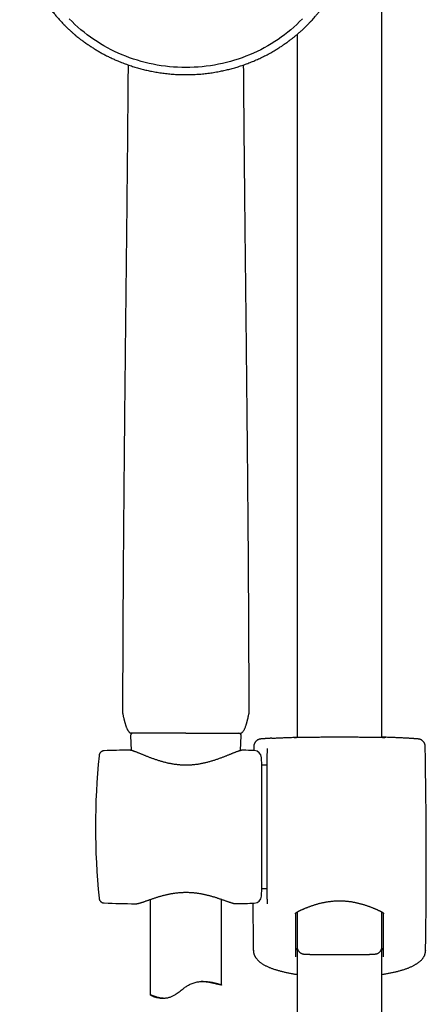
# Model space of a CAD drawing. Header units: millimetres. Extents: x 8 to 1577, y 12 to 2536.
# Tile 16 of 19: x 735 to 820, y 1906 to 2113. Entities that reach past the tile are written whole.
import ezdxf

# ---------------------------------------------------------------- set-up
doc = ezdxf.new("R2010")
doc.units = ezdxf.units.MM

msp = doc.modelspace()

# ---------------------------------------------------------------- linework, layer by layer
at = {"color": 7, "linetype": 'Continuous', "lineweight": 30}
for p, q in [((811, 1961.68), (811, 2319.39)), ((793.2, 2109.49), (793.2, 1961.68)), ((756.53, 1966.69), (756.53, 1966.69)), ((769.8, 1962.61), (781.3, 1962.61)), ((758.17, 1962.09), (758.31, 1958.99)), ((781.29, 1958.95), (781.43, 1962.09)), ((752.64, 1958.92), (752.64, 1958.92)), ((757.77, 1959.06), (757.77, 1959.06)), ((784.08, 1959.81), (784.06, 1958.96)), ((786.87, 1959.32), (786.87, 1958.41)), ((786.87, 1927.74), (786.87, 1958.35)), ((785.8, 1955.86), (785.72, 1957.44)), ((786.87, 1955.86), (785.8, 1955.86)), ((785.8, 1929.96), (785.8, 1955.86)), ((785.72, 1928.38), (785.8, 1929.96)), ((785.8, 1929.96), (786.87, 1929.96)), ((751.55, 1927.96), (751.55, 1927.96)), ((762.3, 1927.64), (762.3, 1907.61)), ((777.3, 1909.67), (777.3, 1927.67)), ((786.87, 1927.71), (786.87, 1926.71)), ((752.64, 1926.91), (752.64, 1926.91)), ((759.16, 1926.74), (759.17, 1926.74)), ((780.43, 1926.77), (780.44, 1926.77)), ((793.19, 1925.02), (793.19, 1917.69)), ((811.01, 1917.69), (811.01, 1925.01)), ((793.2, 1917.65), (793.2, 1430.65)), ((811, 1430.65), (811, 1917.49)), ((784.07, 1916.38), (784.07, 1916.37)), ((764.39, 1906.93), (765.22, 1906.93))]:
    msp.add_line(p, q, dxfattribs=at)
at = {"color": 7, "linetype": 'Continuous', "lineweight": 30, "flags": 128}
for points in [[(769.8, 2102.54), (768.94, 2102.55), (768.07, 2102.58), (767.21, 2102.63), (766.35, 2102.71), (765.5, 2102.8), (764.64, 2102.92), (763.79, 2103.05), (762.94, 2103.21), (762.1, 2103.39), (761.27, 2103.59), (760.43, 2103.81), (759.61, 2104.05), (758.79, 2104.31), (757.98, 2104.59), (757.18, 2104.89), (756.39, 2105.21), (755.6, 2105.55), (754.83, 2105.91), (754.07, 2106.28), (753.31, 2106.68), (752.57, 2107.09), (751.84, 2107.53), (751.12, 2107.98), (750.42, 2108.44), (749.73, 2108.93), (749.05, 2109.43), (748.39, 2109.95), (747.74, 2110.48), (747.1, 2111.03), (746.48, 2111.6), (745.88, 2112.18), (745.3, 2112.77)], [(794.3, 2112.77), (793.72, 2112.18), (793.11, 2111.6), (792.5, 2111.03), (791.86, 2110.48), (791.21, 2109.95), (790.55, 2109.43), (789.87, 2108.93), (789.18, 2108.44), (788.47, 2107.98), (787.76, 2107.53), (787.03, 2107.09), (786.28, 2106.68), (785.53, 2106.28), (784.77, 2105.91), (783.99, 2105.55), (783.21, 2105.21), (782.42, 2104.89), (781.62, 2104.59), (780.81, 2104.31), (779.99, 2104.05), (779.16, 2103.81), (778.33, 2103.59), (777.5, 2103.39), (776.65, 2103.21), (775.81, 2103.05), (774.96, 2102.92), (774.1, 2102.8), (773.25, 2102.71), (772.39, 2102.63), (771.52, 2102.58), (770.66, 2102.55), (769.8, 2102.54)]]:
    msp.add_lwpolyline(points, dxfattribs=at)
at = {"color": 7, "linetype": 'Continuous', "lineweight": 30}
for centre, radius, start, end in [((758.67, 1962.11), 0.5, 90, 182.4813), ((780.93, 1962.11), 0.5, 357.5187, 90), ((769.07, 1459.19), 500, 91.2951, 91.8829), ((769.07, 1459.19), 500, 88.2697, 88.5376), ((784.12, 1957.36), 1.6, 3, 88.2697), ((-439.8, 1935.91), 1260.14, 359.13807, 1.08671), ((900.8, 1942.91), 150, 174.2775, 185.7216), ((784.12, 1928.46), 1.6, 271.7303, 357), ((769.07, 2426.64), 500, 268.1173, 268.8649), ((769.07, 2426.64), 500, 271.3029, 271.7303), ((2043.99, 1935.91), 1260.15, 180.41172, 180.86193)]:
    msp.add_arc(centre, radius, start, end, dxfattribs=at)
for points, knots in [([(734.95, 2136.19), (734.95, 2136.15), (734.94, 2136.08), (734.93, 2135.96), (734.93, 2135.81), (734.92, 2135.64), (734.91, 2135.45), (734.89, 2135.21), (734.88, 2134.91), (734.87, 2134.54), (734.87, 2134.16), (734.86, 2133.76), (734.87, 2133.33), (734.88, 2132.81), (734.91, 2132.18), (734.96, 2131.48), (735.02, 2130.78), (735.1, 2130.08), (735.2, 2129.32), (735.34, 2128.5), (735.5, 2127.63), (735.66, 2126.92), (735.79, 2126.37), (735.9, 2125.97), (736, 2125.58), (736.1, 2125.22), (736.2, 2124.9), (736.29, 2124.62), (736.36, 2124.37), (736.43, 2124.16), (736.49, 2123.99), (736.53, 2123.86), (736.57, 2123.77), (736.6, 2123.68), (736.63, 2123.58), (736.67, 2123.46), (736.73, 2123.31), (736.79, 2123.13), (736.87, 2122.91), (736.97, 2122.66), (737.08, 2122.39), (737.2, 2122.08), (737.33, 2121.77), (737.54, 2121.27), (737.84, 2120.6), (738.27, 2119.73), (738.74, 2118.84), (739.26, 2117.94), (739.78, 2117.07), (740.33, 2116.24), (740.89, 2115.44), (741.48, 2114.65), (742.05, 2113.93), (742.6, 2113.27), (743.14, 2112.65), (743.71, 2112.03), (744.25, 2111.48), (744.74, 2111), (745.16, 2110.59), (745.61, 2110.18), (746.07, 2109.77), (746.5, 2109.4), (746.89, 2109.08), (747.23, 2108.81), (747.53, 2108.57), (747.81, 2108.36), (748.03, 2108.19), (748.2, 2108.06), (748.33, 2107.97), (748.45, 2107.88), (748.56, 2107.81), (748.65, 2107.74), (748.72, 2107.69), (748.78, 2107.65), (748.84, 2107.6), (748.94, 2107.54), (749.07, 2107.45), (749.23, 2107.34), (749.42, 2107.2), (749.77, 2106.97), (750.29, 2106.63), (750.96, 2106.22), (751.66, 2105.81), (752.38, 2105.4), (753.13, 2105.01), (753.9, 2104.63), (754.69, 2104.26), (755.57, 2103.88), (756.53, 2103.49), (757.56, 2103.11), (758.59, 2102.77), (759.6, 2102.46), (760.61, 2102.19), (761.61, 2101.95), (762.66, 2101.72), (763.77, 2101.52), (764.95, 2101.35), (766.13, 2101.21), (767.32, 2101.11), (768.51, 2101.05), (769.7, 2101.03), (770.89, 2101.04), (772.08, 2101.1), (773.27, 2101.19), (774.45, 2101.32), (775.63, 2101.49), (776.75, 2101.69), (777.82, 2101.91), (778.82, 2102.14), (779.82, 2102.41), (780.82, 2102.71), (781.82, 2103.03), (782.83, 2103.4), (783.83, 2103.79), (784.84, 2104.23), (785.85, 2104.7), (786.87, 2105.22), (787.7, 2105.67), (788.33, 2106.04), (788.75, 2106.29), (789.13, 2106.52), (789.48, 2106.75), (789.8, 2106.95), (790.08, 2107.14), (790.31, 2107.29), (790.49, 2107.42), (790.63, 2107.52), (790.75, 2107.6), (790.86, 2107.68), (790.96, 2107.75), (791.08, 2107.83), (791.22, 2107.93), (791.37, 2108.05), (791.55, 2108.18), (791.75, 2108.33), (791.95, 2108.48), (792.16, 2108.65), (792.47, 2108.89), (792.87, 2109.22), (793.38, 2109.64), (793.9, 2110.1), (794.45, 2110.6), (794.96, 2111.09), (795.42, 2111.55), (795.82, 2111.97), (796.21, 2112.38), (796.57, 2112.78), (796.94, 2113.21), (797.32, 2113.65), (797.69, 2114.11), (798.02, 2114.53), (798.31, 2114.9), (798.56, 2115.24), (798.78, 2115.55), (799, 2115.86), (799.23, 2116.18), (799.47, 2116.55), (799.74, 2116.97), (800.04, 2117.43), (800.34, 2117.94), (800.64, 2118.45), (800.92, 2118.95), (801.18, 2119.44), (801.43, 2119.95), (801.69, 2120.47), (801.93, 2121), (802.16, 2121.52), (802.37, 2122), (802.55, 2122.44), (802.7, 2122.85), (802.82, 2123.16), (802.89, 2123.37), (802.94, 2123.5), (802.98, 2123.61), (803, 2123.69), (803.03, 2123.77), (803.07, 2123.87), (803.12, 2124.03), (803.18, 2124.22), (803.26, 2124.46), (803.34, 2124.72), (803.43, 2125), (803.51, 2125.29), (803.61, 2125.64), (803.72, 2126.03), (803.83, 2126.48), (803.95, 2126.96), (804.06, 2127.46), (804.16, 2127.99), (804.27, 2128.55), (804.38, 2129.2), (804.48, 2129.95), (804.58, 2130.76), (804.65, 2131.55), (804.69, 2132.3), (804.72, 2133.02), (804.73, 2133.6), (804.73, 2134.06), (804.73, 2134.4), (804.72, 2134.73), (804.71, 2135.04), (804.7, 2135.32), (804.69, 2135.57), (804.68, 2135.8), (804.66, 2136), (804.65, 2136.13), (804.65, 2136.19)], [0, 0, 0, 0, 0.000951, 0.00193, 0.003328, 0.0049, 0.006614, 0.008465, 0.01165, 0.015173, 0.018603, 0.022302, 0.026271, 0.030509, 0.036989, 0.043561, 0.050115, 0.056651, 0.063169, 0.071401, 0.079604, 0.087778, 0.091621, 0.095458, 0.099235, 0.102688, 0.105783, 0.108519, 0.110898, 0.112918, 0.11458, 0.115884, 0.116657, 0.117432, 0.118391, 0.119554, 0.120933, 0.122798, 0.124952, 0.127395, 0.130128, 0.13315, 0.136343, 0.139513, 0.1481, 0.156497, 0.166243, 0.175718, 0.185047, 0.193958, 0.202873, 0.211793, 0.220718, 0.227824, 0.235201, 0.242853, 0.250781, 0.255987, 0.261306, 0.266737, 0.272281, 0.277905, 0.282062, 0.285874, 0.289343, 0.292468, 0.295248, 0.296812, 0.298241, 0.299536, 0.300697, 0.301712, 0.302507, 0.303069, 0.303658, 0.304707, 0.3061, 0.307838, 0.30992, 0.312347, 0.319228, 0.326269, 0.333457, 0.340794, 0.348277, 0.355908, 0.363677, 0.371402, 0.381272, 0.390959, 0.400463, 0.409783, 0.418921, 0.427883, 0.436799, 0.4472, 0.4576, 0.468001, 0.478401, 0.488802, 0.499203, 0.509604, 0.520005, 0.530406, 0.540808, 0.55122, 0.561686, 0.570704, 0.579764, 0.588867, 0.598013, 0.607204, 0.616566, 0.626167, 0.635808, 0.645677, 0.655777, 0.666106, 0.670763, 0.675124, 0.679149, 0.682837, 0.68619, 0.689206, 0.691885, 0.69359, 0.695124, 0.696449, 0.697537, 0.698523, 0.699796, 0.701381, 0.703106, 0.705092, 0.707309, 0.709623, 0.712016, 0.714488, 0.720052, 0.725978, 0.732267, 0.73892, 0.745936, 0.751158, 0.756489, 0.761619, 0.766517, 0.771183, 0.776942, 0.782303, 0.787264, 0.791358, 0.795133, 0.798591, 0.801865, 0.805448, 0.809387, 0.813991, 0.819, 0.824416, 0.830237, 0.835096, 0.840205, 0.845497, 0.850563, 0.856213, 0.861446, 0.866264, 0.870667, 0.874654, 0.878225, 0.87975, 0.881022, 0.882033, 0.882781, 0.88336, 0.884423, 0.885889, 0.887759, 0.890142, 0.892694, 0.895394, 0.898243, 0.90124, 0.905279, 0.90956, 0.914083, 0.918848, 0.923854, 0.929103, 0.934544, 0.942438, 0.950028, 0.957314, 0.964297, 0.970976, 0.977351, 0.980594, 0.983753, 0.986827, 0.989704, 0.992312, 0.994612, 0.996657, 0.998451, 1, 1, 1, 1]), ([(757.65, 2103.08), (757.65, 2102.54), (757.63, 2100.77), (757.61, 2097.76), (757.58, 2094.04), (757.54, 2090.31), (757.51, 2086.35), (757.47, 2082.16), (757.42, 2077.73), (757.38, 2073.29), (757.33, 2068.82), (757.28, 2064.3), (757.23, 2059.74), (757.18, 2055.17), (757.13, 2050.6), (757.08, 2046.02), (757.03, 2041.43), (756.98, 2036.85), (756.93, 2032.25), (756.89, 2027.66), (756.84, 2023.07), (756.8, 2018.47), (756.76, 2013.9), (756.72, 2009.35), (756.68, 2004.83), (756.65, 2000.32), (756.61, 1995.51), (756.58, 1990.42), (756.55, 1985.05), (756.53, 1979.68), (756.51, 1974.31), (756.5, 1970.08), (756.5, 1967.64), (756.5, 1966.98)], [0, 0, 0, 0, 0.012189, 0.040008, 0.067839, 0.095682, 0.123537, 0.156383, 0.189246, 0.222125, 0.255021, 0.288605, 0.322204, 0.355816, 0.389442, 0.423078, 0.456724, 0.490377, 0.523962, 0.55755, 0.591138, 0.624724, 0.658306, 0.691281, 0.724245, 0.757197, 0.790132, 0.829316, 0.868466, 0.907578, 0.946645, 0.985661, 1, 1, 1, 1]), ([(783.1, 1966.98), (783.1, 1967.56), (783.09, 1969.84), (783.08, 1973.83), (783.07, 1978.95), (783.05, 1984.07), (783.02, 1989.2), (782.99, 1994.33), (782.96, 1999.47), (782.92, 2004.43), (782.88, 2009.21), (782.84, 2013.82), (782.8, 2018.43), (782.76, 2023.04), (782.71, 2027.64), (782.66, 2032.24), (782.62, 2036.84), (782.57, 2041.42), (782.52, 2046), (782.47, 2050.57), (782.42, 2055.13), (782.37, 2059.66), (782.32, 2064.16), (782.27, 2068.61), (782.22, 2073.06), (782.18, 2077.34), (782.14, 2081.45), (782.1, 2085.4), (782.06, 2089.33), (782.03, 2093.26), (781.99, 2097.17), (781.97, 2100.45), (781.95, 2102.42), (781.95, 2103.09)], [0, 0, 0, 0, 0.012562, 0.049801, 0.087087, 0.124414, 0.161778, 0.199173, 0.236594, 0.274037, 0.307674, 0.341321, 0.374976, 0.408636, 0.442298, 0.475959, 0.509617, 0.543197, 0.576769, 0.610332, 0.643884, 0.677423, 0.71035, 0.743263, 0.776159, 0.80904, 0.838383, 0.867713, 0.897029, 0.926331, 0.95562, 0.984895, 1, 1, 1, 1]), ([(756.5, 1966.98), (756.5, 1966.93), (756.51, 1966.84), (756.52, 1966.74), (756.53, 1966.69)], [0, 0, 0, 0, 0.499998, 1, 1, 1, 1]), ([(756.53, 1966.69), (756.55, 1966.6), (756.59, 1966.41), (756.65, 1966.14), (756.71, 1965.89), (756.76, 1965.66), (756.81, 1965.46), (756.85, 1965.29), (756.88, 1965.16), (756.91, 1965.05), (756.94, 1964.95), (756.97, 1964.84), (757.01, 1964.71), (757.05, 1964.54), (757.11, 1964.37), (757.17, 1964.18), (757.24, 1963.98), (757.32, 1963.77), (757.41, 1963.56), (757.5, 1963.37), (757.59, 1963.22), (757.67, 1963.09), (757.75, 1962.99), (757.84, 1962.89), (757.92, 1962.8), (758.01, 1962.73), (758.1, 1962.68), (758.19, 1962.64), (758.26, 1962.62), (758.3, 1962.61)], [0, 0, 0, 0, 0.062128, 0.124676, 0.1804, 0.229302, 0.275973, 0.314083, 0.343629, 0.366171, 0.387663, 0.408687, 0.441964, 0.478461, 0.518996, 0.560584, 0.606722, 0.657409, 0.709735, 0.75711, 0.792575, 0.824314, 0.852804, 0.878923, 0.91218, 0.931463, 0.952556, 0.975411, 1, 1, 1, 1]), ([(781.3, 1962.61), (781.33, 1962.62), (781.4, 1962.64), (781.5, 1962.68), (781.6, 1962.74), (781.68, 1962.8), (781.74, 1962.86), (781.82, 1962.95), (781.92, 1963.08), (782.04, 1963.28), (782.16, 1963.5), (782.27, 1963.74), (782.37, 1964), (782.45, 1964.23), (782.51, 1964.42), (782.55, 1964.56), (782.58, 1964.67), (782.61, 1964.77), (782.64, 1964.86), (782.66, 1964.95), (782.69, 1965.06), (782.72, 1965.19), (782.77, 1965.36), (782.81, 1965.56), (782.87, 1965.8), (782.93, 1966.08), (783, 1966.38), (783.04, 1966.59), (783.07, 1966.69)], [0, 0, 0, 0, 0.02375, 0.045156, 0.072805, 0.095067, 0.112047, 0.127493, 0.172183, 0.222188, 0.276478, 0.334031, 0.394918, 0.457809, 0.494572, 0.525726, 0.551269, 0.571973, 0.591323, 0.611118, 0.633279, 0.663257, 0.701053, 0.746668, 0.800099, 0.861342, 0.9304, 1, 1, 1, 1]), ([(783.07, 1966.69), (783.07, 1966.74), (783.09, 1966.84), (783.1, 1966.93), (783.1, 1966.98)], [0, 0, 0, 0, 0.500008, 1, 1, 1, 1]), ([(769.8, 1962.61), (769.63, 1962.61), (769.28, 1962.61), (768.77, 1962.61), (768.26, 1962.61), (767.75, 1962.61), (767.25, 1962.61), (766.78, 1962.61), (766.32, 1962.61), (765.86, 1962.61), (765.41, 1962.61), (764.97, 1962.61), (764.53, 1962.61), (764.09, 1962.61), (763.68, 1962.61), (763.27, 1962.61), (762.88, 1962.61), (762.51, 1962.61), (762.14, 1962.61), (761.78, 1962.61), (761.44, 1962.61), (761.11, 1962.61), (760.8, 1962.61), (760.5, 1962.61), (760.23, 1962.61), (759.97, 1962.61), (759.73, 1962.61), (759.5, 1962.61), (759.29, 1962.61), (759.1, 1962.61), (758.93, 1962.61), (758.78, 1962.61), (758.66, 1962.61), (758.55, 1962.61), (758.46, 1962.61), (758.39, 1962.61), (758.33, 1962.61), (758.3, 1962.61), (758.3, 1962.61), (758.3, 1962.61)], [0, 0, 0, 0, 0.028466, 0.056933, 0.085514, 0.114153, 0.142909, 0.169261, 0.195658, 0.222193, 0.248773, 0.275884, 0.303044, 0.330354, 0.357715, 0.384071, 0.410474, 0.437014, 0.4636, 0.490716, 0.517883, 0.545199, 0.572566, 0.598911, 0.625302, 0.652046, 0.678791, 0.705727, 0.732662, 0.759965, 0.787319, 0.813661, 0.840048, 0.866789, 0.893529, 0.920461, 0.947393, 0.974692, 1, 1, 1, 1]), ([(787.85, 1961.54), (787.85, 1961.54), (787.77, 1961.54), (787.62, 1961.53), (787.42, 1961.52), (787.22, 1961.51), (787.04, 1961.5), (786.86, 1961.49), (786.7, 1961.48), (786.54, 1961.46), (786.4, 1961.45), (786.26, 1961.45), (786.13, 1961.44), (786.02, 1961.43), (785.91, 1961.42), (785.81, 1961.41), (785.72, 1961.4), (785.63, 1961.39), (785.55, 1961.38), (785.49, 1961.38), (785.45, 1961.37), (785.41, 1961.36), (785.37, 1961.35), (785.33, 1961.35), (785.29, 1961.34), (785.24, 1961.32), (785.19, 1961.31), (785.14, 1961.29), (785.08, 1961.27), (785.01, 1961.24), (784.93, 1961.2), (784.85, 1961.15), (784.76, 1961.1), (784.67, 1961.03), (784.58, 1960.95), (784.5, 1960.87), (784.42, 1960.77), (784.35, 1960.67), (784.28, 1960.57), (784.22, 1960.45), (784.17, 1960.34), (784.13, 1960.22), (784.1, 1960.09), (784.08, 1959.96), (784.08, 1959.86), (784.08, 1959.81), (784.08, 1959.81)], [0, 0, 0, 0, 0.002324, 0.043472, 0.084419, 0.125349, 0.166781, 0.20823, 0.249735, 0.291354, 0.333169, 0.375004, 0.41711, 0.459642, 0.502626, 0.546246, 0.590818, 0.638862, 0.694574, 0.72146, 0.73925, 0.753355, 0.765361, 0.775871, 0.785023, 0.793347, 0.801222, 0.80899, 0.816837, 0.825076, 0.833955, 0.84362, 0.854055, 0.865098, 0.876551, 0.888263, 0.900138, 0.912116, 0.924162, 0.936255, 0.94838, 0.960529, 0.972695, 0.986108, 0.999344, 1, 1, 1, 1]), ([(787.86, 1961.54), (787.87, 1961.55), (787.98, 1961.55), (788.24, 1961.57), (788.63, 1961.59), (789.04, 1961.61), (789.48, 1961.63), (789.93, 1961.65), (790.41, 1961.67), (790.91, 1961.69), (791.44, 1961.71), (791.99, 1961.73), (792.56, 1961.75), (792.96, 1961.76), (793.18, 1961.77), (793.2, 1961.77)], [0, 0, 0, 0, 0.002915, 0.093629, 0.18426, 0.272557, 0.360929, 0.449302, 0.537599, 0.628456, 0.719395, 0.810335, 0.901192, 0.989716, 1, 1, 1, 1]), ([(792.66, 1961.67), (792.64, 1961.67), (792.58, 1961.67), (792.52, 1961.67), (792.47, 1961.67), (792.43, 1961.67), (792.4, 1961.67), (792.39, 1961.68), (792.39, 1961.68), (792.39, 1961.68)], [0, 0, 0, 0, 0.15548, 0.327261, 0.497637, 0.664845, 0.802943, 0.921284, 1, 1, 1, 1]), ([(792.55, 1961.7), (792.55, 1961.7), (792.59, 1961.71), (792.71, 1961.71), (792.92, 1961.72), (793.09, 1961.73), (793.19, 1961.74), (793.2, 1961.74)], [0, 0, 0, 0, 0.002889, 0.325864, 0.649945, 0.974403, 1, 1, 1, 1]), ([(802.1, 1961.75), (801.93, 1961.75), (801.58, 1961.75), (801.02, 1961.75), (800.41, 1961.75), (799.76, 1961.75), (799.13, 1961.74), (798.5, 1961.74), (797.9, 1961.73), (797.31, 1961.73), (796.75, 1961.72), (796.2, 1961.72), (795.69, 1961.71), (795.2, 1961.7), (794.75, 1961.7), (794.33, 1961.69), (793.95, 1961.69), (793.6, 1961.68), (793.29, 1961.68), (793.02, 1961.67), (792.8, 1961.67), (792.7, 1961.67), (792.65, 1961.67)], [0, 0, 0, 0, 0.040471, 0.080942, 0.132436, 0.184107, 0.235837, 0.287507, 0.339002, 0.39047, 0.442115, 0.493819, 0.545463, 0.596932, 0.648359, 0.699962, 0.751624, 0.803227, 0.854654, 0.906063, 0.957648, 1, 1, 1, 1]), ([(811.54, 1961.67), (811.5, 1961.67), (811.39, 1961.67), (811.18, 1961.67), (810.91, 1961.68), (810.6, 1961.68), (810.25, 1961.69), (809.87, 1961.69), (809.45, 1961.7), (808.99, 1961.7), (808.51, 1961.71), (807.99, 1961.72), (807.45, 1961.72), (806.89, 1961.73), (806.3, 1961.73), (805.7, 1961.74), (805.07, 1961.74), (804.43, 1961.75), (803.79, 1961.75), (803.18, 1961.75), (802.62, 1961.75), (802.27, 1961.75), (802.1, 1961.75)], [0, 0, 0, 0, 0.040062, 0.091771, 0.143303, 0.194853, 0.246579, 0.298365, 0.350091, 0.401641, 0.453233, 0.505001, 0.556828, 0.608596, 0.660188, 0.711806, 0.7636, 0.815453, 0.867247, 0.918865, 0.959432, 1, 1, 1, 1]), ([(816.34, 1961.54), (816.34, 1961.54), (816.22, 1961.55), (815.96, 1961.57), (815.57, 1961.59), (815.15, 1961.61), (814.72, 1961.63), (814.27, 1961.65), (813.79, 1961.67), (813.28, 1961.69), (812.75, 1961.71), (812.21, 1961.73), (811.64, 1961.75), (811.24, 1961.76), (811.02, 1961.77), (811, 1961.77)], [0, 0, 0, 0, 0.004248, 0.094841, 0.185351, 0.273529, 0.361784, 0.450039, 0.538217, 0.628952, 0.71977, 0.810589, 0.901324, 0.98973, 1, 1, 1, 1]), ([(811, 1961.74), (811.01, 1961.74), (811.11, 1961.73), (811.28, 1961.72), (811.49, 1961.71), (811.61, 1961.71), (811.65, 1961.7), (811.65, 1961.7)], [0, 0, 0, 0, 0.02548, 0.34845, 0.671045, 0.992539, 1, 1, 1, 1]), ([(811.81, 1961.68), (811.81, 1961.68), (811.81, 1961.68), (811.8, 1961.67), (811.78, 1961.67), (811.75, 1961.67), (811.71, 1961.67), (811.65, 1961.67), (811.59, 1961.67), (811.55, 1961.67), (811.53, 1961.67)], [0, 0, 0, 0, 0.058184, 0.159674, 0.282065, 0.42259, 0.576166, 0.737647, 0.903173, 1, 1, 1, 1]), ([(820.12, 1959.81), (820.12, 1959.83), (820.12, 1959.9), (820.11, 1960.01), (820.08, 1960.14), (820.05, 1960.26), (820.01, 1960.38), (819.96, 1960.49), (819.9, 1960.6), (819.83, 1960.7), (819.76, 1960.8), (819.68, 1960.88), (819.6, 1960.96), (819.52, 1961.03), (819.43, 1961.1), (819.35, 1961.15), (819.27, 1961.2), (819.2, 1961.23), (819.13, 1961.26), (819.07, 1961.28), (819.02, 1961.3), (818.97, 1961.32), (818.92, 1961.33), (818.88, 1961.34), (818.84, 1961.35), (818.81, 1961.36), (818.77, 1961.36), (818.73, 1961.37), (818.69, 1961.38), (818.64, 1961.38), (818.58, 1961.39), (818.5, 1961.4), (818.41, 1961.41), (818.31, 1961.42), (818.2, 1961.43), (818.08, 1961.43), (817.95, 1961.44), (817.82, 1961.45), (817.67, 1961.46), (817.52, 1961.47), (817.35, 1961.48), (817.18, 1961.5), (816.99, 1961.51), (816.8, 1961.52), (816.59, 1961.53), (816.44, 1961.54), (816.36, 1961.54), (816.35, 1961.54)], [0, 0, 0, 0, 0.006656, 0.019308, 0.03179, 0.044108, 0.056261, 0.068249, 0.080067, 0.091708, 0.103158, 0.114396, 0.12539, 0.136088, 0.146412, 0.156254, 0.165507, 0.174117, 0.182137, 0.189726, 0.197113, 0.204563, 0.212279, 0.220558, 0.229743, 0.240243, 0.25241, 0.267592, 0.286542, 0.311479, 0.347478, 0.400212, 0.445776, 0.488288, 0.533385, 0.577481, 0.620714, 0.663323, 0.705361, 0.74684, 0.788504, 0.83003, 0.871496, 0.912958, 0.954462, 0.995584, 1, 1, 1, 1]), ([(752.64, 1958.92), (752.6, 1958.91), (752.54, 1958.91), (752.45, 1958.9), (752.39, 1958.88), (752.34, 1958.87), (752.3, 1958.86), (752.27, 1958.84), (752.25, 1958.83), (752.22, 1958.82), (752.19, 1958.81), (752.16, 1958.79), (752.11, 1958.77), (752.05, 1958.73), (751.99, 1958.69), (751.92, 1958.63), (751.83, 1958.55), (751.76, 1958.46), (751.71, 1958.38), (751.67, 1958.31), (751.63, 1958.22), (751.6, 1958.12), (751.56, 1958), (751.55, 1957.91), (751.55, 1957.87)], [0, 0, 0, 0, 0.071577, 0.127213, 0.1664, 0.193132, 0.211867, 0.229762, 0.246808, 0.262993, 0.278311, 0.292753, 0.332019, 0.363752, 0.403193, 0.455166, 0.51961, 0.596154, 0.638451, 0.683918, 0.741302, 0.81331, 0.899673, 1, 1, 1, 1]), ([(781.83, 1959.02), (781.8, 1959.02), (781.73, 1959.02), (781.63, 1959.02), (781.5, 1959), (781.35, 1958.97), (781.19, 1958.93), (781.04, 1958.88), (780.87, 1958.83), (780.71, 1958.78), (780.54, 1958.72), (780.36, 1958.65), (780.17, 1958.58), (779.97, 1958.5), (779.77, 1958.42), (779.56, 1958.34), (779.34, 1958.25), (779.11, 1958.15), (778.87, 1958.06), (778.63, 1957.96), (778.37, 1957.86), (778.11, 1957.75), (777.84, 1957.65), (777.56, 1957.54), (777.28, 1957.43), (776.98, 1957.32), (776.68, 1957.21), (776.37, 1957.1), (776.06, 1956.99), (775.75, 1956.89), (775.43, 1956.79), (775.1, 1956.69), (774.78, 1956.6), (774.45, 1956.51), (774.12, 1956.42), (773.79, 1956.34), (773.45, 1956.27), (773.12, 1956.2), (772.79, 1956.14), (772.46, 1956.08), (772.13, 1956.03), (771.8, 1955.99), (771.47, 1955.96), (771.14, 1955.93), (770.81, 1955.9), (770.48, 1955.89), (770.15, 1955.88), (769.83, 1955.87), (769.5, 1955.88), (769.18, 1955.89), (768.85, 1955.9), (768.53, 1955.93), (768.2, 1955.95), (767.88, 1955.99), (767.55, 1956.03), (767.22, 1956.08), (766.9, 1956.13), (766.57, 1956.2), (766.24, 1956.26), (765.92, 1956.33), (765.6, 1956.41), (765.27, 1956.49), (764.95, 1956.58), (764.63, 1956.67), (764.3, 1956.77), (763.99, 1956.87), (763.67, 1956.97), (763.36, 1957.08), (763.05, 1957.18), (762.75, 1957.29), (762.45, 1957.4), (762.17, 1957.51), (761.88, 1957.62), (761.61, 1957.73), (761.34, 1957.84), (761.08, 1957.94), (760.83, 1958.04), (760.58, 1958.14), (760.35, 1958.24), (760.12, 1958.33), (759.9, 1958.42), (759.7, 1958.5), (759.5, 1958.58), (759.31, 1958.65), (759.13, 1958.72), (758.96, 1958.78), (758.79, 1958.84), (758.63, 1958.89), (758.48, 1958.94), (758.32, 1958.98), (758.18, 1959.02), (758.03, 1959.04), (757.9, 1959.06), (757.82, 1959.06), (757.78, 1959.06), (757.78, 1959.06)], [0, 0, 0, 0, 0.006941, 0.016244, 0.02726, 0.039709, 0.052417, 0.064435, 0.075876, 0.087141, 0.09836, 0.109481, 0.120561, 0.131646, 0.142746, 0.153812, 0.164985, 0.176172, 0.187386, 0.198633, 0.209921, 0.221253, 0.232631, 0.244055, 0.255523, 0.267025, 0.278552, 0.290039, 0.301443, 0.31276, 0.323988, 0.335126, 0.346174, 0.357133, 0.368007, 0.378798, 0.389481, 0.399962, 0.410301, 0.420523, 0.430645, 0.440685, 0.450687, 0.46048, 0.470306, 0.480112, 0.489846, 0.499467, 0.508972, 0.518614, 0.528272, 0.537964, 0.547707, 0.55752, 0.567413, 0.57732, 0.587382, 0.597571, 0.607858, 0.618211, 0.628631, 0.639275, 0.650022, 0.660903, 0.67191, 0.68303, 0.69425, 0.705553, 0.716922, 0.728336, 0.739776, 0.751245, 0.762695, 0.774166, 0.785654, 0.797137, 0.808593, 0.820005, 0.83136, 0.842648, 0.853863, 0.865006, 0.876141, 0.887056, 0.898048, 0.909117, 0.920275, 0.931546, 0.942976, 0.954643, 0.966675, 0.979237, 0.989929, 0.999083, 1, 1, 1, 1]), ([(786.87, 1959.38), (786.87, 1959.37), (786.87, 1959.36), (786.87, 1959.33), (786.87, 1959.32)], [0, 0, 0, 0, 0.498121, 1, 1, 1, 1]), ([(759.22, 1926.74), (759.23, 1926.74), (759.28, 1926.74), (759.38, 1926.74), (759.52, 1926.76), (759.67, 1926.79), (759.82, 1926.82), (759.99, 1926.87), (760.16, 1926.91), (760.33, 1926.97), (760.51, 1927.02), (760.7, 1927.08), (760.89, 1927.15), (761.09, 1927.22), (761.3, 1927.29), (761.52, 1927.37), (761.75, 1927.45), (761.98, 1927.53), (762.23, 1927.62), (762.48, 1927.7), (762.73, 1927.79), (763, 1927.88), (763.27, 1927.97), (763.55, 1928.06), (763.84, 1928.15), (764.13, 1928.24), (764.42, 1928.33), (764.72, 1928.41), (765.02, 1928.49), (765.33, 1928.57), (765.64, 1928.65), (765.95, 1928.72), (766.26, 1928.78), (766.57, 1928.84), (766.88, 1928.9), (767.19, 1928.95), (767.51, 1929), (767.82, 1929.04), (768.14, 1929.07), (768.45, 1929.1), (768.77, 1929.12), (769.08, 1929.14), (769.39, 1929.15), (769.7, 1929.16), (770.01, 1929.16), (770.31, 1929.15), (770.62, 1929.14), (770.93, 1929.12), (771.24, 1929.1), (771.55, 1929.07), (771.86, 1929.03), (772.18, 1928.99), (772.49, 1928.95), (772.79, 1928.9), (773.1, 1928.84), (773.4, 1928.78), (773.7, 1928.72), (774.01, 1928.65), (774.31, 1928.58), (774.61, 1928.5), (774.91, 1928.42), (775.21, 1928.34), (775.5, 1928.25), (775.79, 1928.17), (776.07, 1928.08), (776.35, 1927.99), (776.62, 1927.9), (776.88, 1927.81), (777.14, 1927.72), (777.39, 1927.64), (777.63, 1927.55), (777.87, 1927.47), (778.1, 1927.39), (778.32, 1927.31), (778.53, 1927.24), (778.73, 1927.17), (778.92, 1927.11), (779.1, 1927.05), (779.28, 1926.99), (779.45, 1926.94), (779.62, 1926.9), (779.77, 1926.85), (779.93, 1926.82), (780.08, 1926.79), (780.23, 1926.77), (780.33, 1926.77), (780.38, 1926.77), (780.39, 1926.77)], [0, 0, 0, 0, 0.002526, 0.01414, 0.027122, 0.040226, 0.054043, 0.06738, 0.080365, 0.092918, 0.105556, 0.118087, 0.130515, 0.142821, 0.15501, 0.167432, 0.179867, 0.192319, 0.204786, 0.217263, 0.22974, 0.242206, 0.254647, 0.267051, 0.279466, 0.291788, 0.304058, 0.316257, 0.328368, 0.340373, 0.352259, 0.364015, 0.375631, 0.387094, 0.398393, 0.409469, 0.420549, 0.431605, 0.442615, 0.453558, 0.464416, 0.475172, 0.485811, 0.496321, 0.506704, 0.517067, 0.52753, 0.53813, 0.548854, 0.559687, 0.570609, 0.5816, 0.592638, 0.603698, 0.614751, 0.625801, 0.637171, 0.648707, 0.660398, 0.672231, 0.684193, 0.696266, 0.70843, 0.720665, 0.732947, 0.745264, 0.757705, 0.770142, 0.782626, 0.795137, 0.807661, 0.820179, 0.832679, 0.845152, 0.857596, 0.870027, 0.882287, 0.894589, 0.906991, 0.919507, 0.932165, 0.945017, 0.958148, 0.97169, 0.985802, 0.997884, 1, 1, 1, 1]), ([(751.55, 1927.95), (751.55, 1927.91), (751.56, 1927.84), (751.59, 1927.73), (751.62, 1927.62), (751.67, 1927.51), (751.73, 1927.41), (751.8, 1927.32), (751.86, 1927.25), (751.9, 1927.21), (751.94, 1927.17), (751.99, 1927.14), (752.04, 1927.1), (752.11, 1927.05), (752.18, 1927.02), (752.23, 1926.99), (752.28, 1926.97), (752.35, 1926.95), (752.43, 1926.93), (752.53, 1926.91), (752.6, 1926.91), (752.64, 1926.91)], [0, 0, 0, 0, 0.092198, 0.17295, 0.243182, 0.310334, 0.391449, 0.456812, 0.506125, 0.532525, 0.556359, 0.587163, 0.624989, 0.66976, 0.721346, 0.741272, 0.771061, 0.812028, 0.864008, 0.926766, 1, 1, 1, 1]), ([(792.82, 1924.61), (792.82, 1924.62), (792.82, 1924.63), (792.83, 1924.64), (792.83, 1924.66), (792.85, 1924.69), (792.87, 1924.73), (792.89, 1924.76), (792.93, 1924.81), (792.98, 1924.86), (793.04, 1924.91), (793.11, 1924.96), (793.18, 1925.01), (793.26, 1925.06), (793.35, 1925.11), (793.46, 1925.17), (793.57, 1925.23), (793.7, 1925.29), (793.83, 1925.35), (793.98, 1925.41), (794.14, 1925.49), (794.31, 1925.56), (794.5, 1925.64), (794.7, 1925.73), (794.91, 1925.82), (795.13, 1925.9), (795.35, 1925.99), (795.59, 1926.08), (795.83, 1926.17), (796.08, 1926.26), (796.33, 1926.35), (796.6, 1926.44), (796.87, 1926.53), (797.14, 1926.61), (797.42, 1926.69), (797.7, 1926.77), (797.99, 1926.84), (798.28, 1926.91), (798.57, 1926.98), (798.86, 1927.04), (799.16, 1927.1), (799.46, 1927.15), (799.75, 1927.2), (800.05, 1927.24), (800.35, 1927.27), (800.65, 1927.3), (800.95, 1927.33), (801.25, 1927.35), (801.55, 1927.36), (801.85, 1927.37), (802.15, 1927.37), (802.45, 1927.37), (802.75, 1927.36), (803.04, 1927.34), (803.34, 1927.32), (803.64, 1927.3), (803.93, 1927.26), (804.23, 1927.23), (804.52, 1927.19), (804.81, 1927.14), (805.11, 1927.09), (805.4, 1927.03), (805.69, 1926.97), (805.97, 1926.9), (806.26, 1926.83), (806.54, 1926.76), (806.82, 1926.68), (807.09, 1926.6), (807.36, 1926.52), (807.63, 1926.43), (807.89, 1926.34), (808.14, 1926.26), (808.39, 1926.17), (808.63, 1926.08), (808.87, 1925.98), (809.1, 1925.89), (809.31, 1925.81), (809.53, 1925.72), (809.73, 1925.63), (809.92, 1925.55), (810.09, 1925.47), (810.25, 1925.4), (810.4, 1925.33), (810.53, 1925.27), (810.66, 1925.21), (810.77, 1925.15), (810.87, 1925.1), (810.96, 1925.05), (811.04, 1925), (811.11, 1924.95), (811.17, 1924.9), (811.23, 1924.85), (811.28, 1924.8), (811.31, 1924.76), (811.34, 1924.72), (811.35, 1924.69), (811.37, 1924.66), (811.37, 1924.64), (811.37, 1924.63), (811.37, 1924.62), (811.37, 1924.61)], [0, 0, 0, 0, 0.0008203, 0.0179408, 0.0291281, 0.0403225, 0.0503304, 0.0609542, 0.0710644, 0.0809329, 0.090721, 0.1005139, 0.1103311, 0.1189164, 0.1279891, 0.1371575, 0.1464604, 0.155913, 0.1655147, 0.175252, 0.1850951, 0.1952753, 0.2061953, 0.2172158, 0.2283107, 0.239447, 0.2505877, 0.2616849, 0.2727231, 0.2837984, 0.294919, 0.3059912, 0.31701, 0.3279716, 0.3388729, 0.3497053, 0.3604135, 0.3710248, 0.3815679, 0.3920277, 0.402391, 0.4126465, 0.4227855, 0.432788, 0.442781, 0.452681, 0.4625106, 0.4722924, 0.4820488, 0.4918023, 0.5015694, 0.511289, 0.52097, 0.5306529, 0.5403538, 0.5500929, 0.5598918, 0.5697723, 0.5797546, 0.5898148, 0.5999016, 0.6101128, 0.6204364, 0.6308588, 0.641364, 0.6519333, 0.6625562, 0.6733222, 0.6841587, 0.6950754, 0.7060628, 0.71711, 0.7282055, 0.7393369, 0.7504916, 0.761657, 0.7728176, 0.7839607, 0.795076, 0.8061545, 0.817195, 0.8265782, 0.8364289, 0.8461669, 0.8557746, 0.8652417, 0.8745697, 0.8837754, 0.8928962, 0.9020205, 0.9113888, 0.921276, 0.931153, 0.9410419, 0.9509999, 0.961132, 0.9716268, 0.982856, 0.9956455, 1, 1, 1, 1]), ([(792.82, 1924.61), (792.82, 1923.32), (792.82, 1920.32), (792.82, 1917.33), (792.82, 1915.62)], [0, 0, 0, 0, 0.429699, 1, 1, 1, 1]), ([(811.37, 1915.62), (811.37, 1917.33), (811.37, 1920.32), (811.37, 1923.32), (811.37, 1924.61)], [0, 0, 0, 0, 0.570301, 1, 1, 1, 1]), ([(783.99, 1916.96), (783.99, 1916.96), (783.99, 1916.95), (783.99, 1916.95), (783.99, 1916.95)], [0, 0, 0, 0, 0.066744, 1, 1, 1, 1]), ([(783.99, 1916.95), (783.99, 1916.93), (783.99, 1916.85), (784, 1916.71), (784.03, 1916.54), (784.05, 1916.43), (784.06, 1916.38)], [0, 0, 0, 0, 0.112978, 0.410206, 0.707612, 1, 1, 1, 1]), ([(792.82, 1917.67), (792.83, 1917.62), (792.83, 1917.53), (792.88, 1917.41), (792.94, 1917.3), (793.01, 1917.2), (793.09, 1917.11), (793.16, 1917.04), (793.2, 1917.01)], [0, 0, 0, 0, 0.204652, 0.409304, 0.557358, 0.705412, 0.854888, 1, 1, 1, 1]), ([(793.19, 1917.69), (793.19, 1917.66), (793.19, 1917.58), (793.21, 1917.47), (793.23, 1917.34), (793.27, 1917.22), (793.31, 1917.11), (793.36, 1917), (793.42, 1916.89), (793.49, 1916.8), (793.56, 1916.71), (793.64, 1916.63), (793.72, 1916.55), (793.8, 1916.49), (793.88, 1916.43), (793.96, 1916.38), (794.04, 1916.34), (794.11, 1916.31), (794.17, 1916.28), (794.23, 1916.26), (794.29, 1916.24), (794.34, 1916.23), (794.39, 1916.22), (794.44, 1916.21), (794.49, 1916.2), (794.54, 1916.19), (794.59, 1916.18), (794.67, 1916.17), (794.75, 1916.17), (794.86, 1916.16), (794.97, 1916.15), (795.08, 1916.14), (795.2, 1916.14), (795.34, 1916.13), (795.48, 1916.13), (795.63, 1916.12), (795.79, 1916.12), (795.95, 1916.11), (796.13, 1916.11), (796.31, 1916.1), (796.5, 1916.1), (796.7, 1916.09), (796.91, 1916.09), (797.12, 1916.08), (797.34, 1916.08), (797.57, 1916.08), (797.81, 1916.07), (798.05, 1916.07), (798.29, 1916.07), (798.55, 1916.06), (798.8, 1916.06), (799.07, 1916.06), (799.33, 1916.06), (799.6, 1916.05), (799.88, 1916.05), (800.16, 1916.05), (800.44, 1916.05), (800.72, 1916.05), (801.01, 1916.05), (801.29, 1916.05), (801.58, 1916.05), (801.87, 1916.05), (802.16, 1916.05), (802.45, 1916.05), (802.73, 1916.05), (803.02, 1916.05), (803.31, 1916.05), (803.59, 1916.05), (803.87, 1916.05), (804.15, 1916.05), (804.43, 1916.05), (804.7, 1916.05), (804.97, 1916.06), (805.24, 1916.06), (805.5, 1916.06), (805.75, 1916.06), (806, 1916.07), (806.25, 1916.07), (806.49, 1916.07), (806.72, 1916.08), (806.94, 1916.08), (807.16, 1916.09), (807.37, 1916.09), (807.58, 1916.09), (807.77, 1916.1), (807.96, 1916.1), (808.14, 1916.11), (808.31, 1916.11), (808.47, 1916.12), (808.62, 1916.12), (808.77, 1916.13), (808.9, 1916.13), (809.03, 1916.14), (809.15, 1916.15), (809.26, 1916.15), (809.37, 1916.16), (809.48, 1916.17), (809.58, 1916.18), (809.66, 1916.19), (809.73, 1916.2), (809.78, 1916.21), (809.83, 1916.22), (809.88, 1916.23), (809.94, 1916.25), (810, 1916.27), (810.06, 1916.29), (810.13, 1916.32), (810.21, 1916.36), (810.29, 1916.41), (810.38, 1916.47), (810.47, 1916.53), (810.55, 1916.61), (810.63, 1916.69), (810.71, 1916.79), (810.78, 1916.88), (810.84, 1916.99), (810.89, 1917.1), (810.94, 1917.21), (810.97, 1917.34), (811, 1917.46), (811.01, 1917.59), (811.01, 1917.66), (811.01, 1917.69)], [0, 0, 0, 0, 0.003766, 0.008595, 0.013355, 0.018049, 0.022677, 0.02724, 0.031737, 0.036165, 0.040519, 0.044791, 0.048966, 0.053025, 0.056938, 0.060673, 0.064206, 0.067544, 0.070732, 0.073845, 0.07698, 0.080218, 0.083678, 0.087504, 0.09188, 0.097063, 0.103468, 0.111897, 0.124584, 0.137552, 0.149669, 0.161159, 0.173306, 0.185037, 0.196519, 0.207843, 0.219059, 0.230196, 0.241275, 0.25231, 0.263308, 0.274278, 0.285225, 0.296151, 0.307061, 0.317955, 0.328837, 0.339708, 0.350569, 0.361422, 0.372266, 0.383103, 0.393935, 0.40476, 0.415581, 0.426398, 0.437211, 0.44802, 0.458828, 0.469633, 0.480436, 0.491239, 0.502041, 0.512843, 0.523645, 0.534448, 0.545252, 0.556058, 0.566867, 0.577678, 0.588492, 0.59931, 0.610133, 0.62096, 0.631794, 0.642633, 0.653479, 0.664333, 0.675196, 0.686068, 0.696951, 0.707846, 0.718756, 0.729681, 0.740624, 0.75159, 0.762581, 0.773605, 0.784667, 0.79578, 0.806958, 0.818223, 0.829611, 0.841178, 0.853022, 0.865341, 0.878597, 0.894379, 0.903411, 0.908741, 0.913317, 0.917295, 0.920879, 0.924236, 0.927508, 0.930785, 0.934167, 0.937746, 0.94157, 0.945635, 0.949892, 0.954282, 0.958757, 0.963285, 0.967847, 0.97243, 0.977028, 0.981636, 0.986251, 0.991342, 0.996362, 1, 1, 1, 1]), ([(811, 1917.01), (811, 1917.02), (811.06, 1917.06), (811.14, 1917.14), (811.24, 1917.27), (811.32, 1917.4), (811.36, 1917.53), (811.37, 1917.62), (811.37, 1917.67)], [0, 0, 0, 0, 0.010467, 0.203418, 0.396369, 0.590435, 0.795217, 1, 1, 1, 1]), ([(820.13, 1916.38), (820.14, 1916.4), (820.16, 1916.49), (820.18, 1916.63), (820.2, 1916.79), (820.2, 1916.9), (820.21, 1916.95)], [0, 0, 0, 0, 0.132598, 0.438887, 0.741272, 1, 1, 1, 1]), ([(820.21, 1916.96), (820.21, 1916.96), (820.21, 1916.95), (820.21, 1916.95), (820.21, 1916.95)], [0, 0, 0, 0, 0.065874, 1, 1, 1, 1]), ([(784.07, 1916.37), (784.08, 1916.33), (784.1, 1916.22), (784.15, 1916.07), (784.22, 1915.91), (784.29, 1915.75), (784.38, 1915.59), (784.47, 1915.44), (784.58, 1915.29), (784.7, 1915.14), (784.83, 1914.99), (784.97, 1914.84), (785.12, 1914.69), (785.29, 1914.55), (785.47, 1914.41), (785.67, 1914.26), (785.87, 1914.13), (786.09, 1913.99), (786.32, 1913.86), (786.57, 1913.73), (786.82, 1913.61), (787.08, 1913.49), (787.34, 1913.38), (787.61, 1913.27), (787.89, 1913.16), (788.17, 1913.06), (788.47, 1912.96), (788.77, 1912.87), (789.07, 1912.78), (789.39, 1912.69), (789.71, 1912.6), (790.04, 1912.52), (790.37, 1912.43), (790.71, 1912.36), (791.05, 1912.28), (791.4, 1912.21), (791.76, 1912.14), (792.12, 1912.07), (792.48, 1912.01), (792.84, 1911.95), (793.08, 1911.91), (793.2, 1911.89)], [0, 0, 0, 0, 0.015899, 0.035121, 0.054645, 0.074558, 0.094929, 0.115678, 0.137469, 0.159941, 0.183211, 0.207376, 0.232517, 0.258679, 0.285855, 0.313972, 0.342897, 0.37051, 0.400076, 0.429649, 0.459015, 0.488075, 0.516776, 0.545093, 0.573012, 0.600544, 0.62817, 0.655934, 0.683522, 0.710926, 0.73814, 0.765151, 0.791949, 0.818521, 0.844832, 0.871551, 0.897897, 0.92413, 0.95028, 0.976372, 1, 1, 1, 1]), ([(811, 1911.89), (811.03, 1911.9), (811.19, 1911.92), (811.47, 1911.97), (811.84, 1912.03), (812.2, 1912.09), (812.56, 1912.16), (812.92, 1912.23), (813.26, 1912.31), (813.6, 1912.38), (813.94, 1912.46), (814.26, 1912.54), (814.58, 1912.62), (814.9, 1912.71), (815.21, 1912.8), (815.51, 1912.89), (815.81, 1912.99), (816.1, 1913.09), (816.38, 1913.19), (816.65, 1913.29), (816.91, 1913.4), (817.18, 1913.52), (817.43, 1913.63), (817.68, 1913.76), (817.91, 1913.88), (818.14, 1914.02), (818.36, 1914.15), (818.58, 1914.3), (818.78, 1914.45), (818.97, 1914.6), (819.15, 1914.76), (819.31, 1914.92), (819.46, 1915.08), (819.59, 1915.24), (819.71, 1915.41), (819.81, 1915.57), (819.9, 1915.73), (819.97, 1915.89), (820.04, 1916.06), (820.09, 1916.22), (820.12, 1916.33), (820.13, 1916.38)], [0, 0, 0, 0, 0.006496, 0.032482, 0.058588, 0.084796, 0.111088, 0.137445, 0.16385, 0.190317, 0.216707, 0.243169, 0.269879, 0.296815, 0.323958, 0.35129, 0.378794, 0.406458, 0.434249, 0.461203, 0.489567, 0.518059, 0.546709, 0.575539, 0.604556, 0.633749, 0.663079, 0.692414, 0.721759, 0.750568, 0.778599, 0.805657, 0.831634, 0.856513, 0.880347, 0.903235, 0.922614, 0.943069, 0.963678, 0.983837, 1, 1, 1, 1]), ([(762.32, 1907.63), (762.33, 1907.63), (762.36, 1907.62), (762.42, 1907.61), (762.5, 1907.58), (762.61, 1907.54), (762.73, 1907.49), (762.87, 1907.44), (763.05, 1907.38), (763.25, 1907.3), (763.51, 1907.22), (763.8, 1907.13), (764.11, 1907.05), (764.43, 1906.99), (764.76, 1906.95), (765.1, 1906.93), (765.43, 1906.93), (765.74, 1906.96), (766.03, 1907), (766.32, 1907.08), (766.61, 1907.17), (766.9, 1907.3), (767.18, 1907.44), (767.47, 1907.61), (767.79, 1907.82), (768.16, 1908.09), (768.58, 1908.4), (768.99, 1908.72), (769.38, 1909.02), (769.74, 1909.27), (770.05, 1909.48), (770.38, 1909.68), (770.73, 1909.86), (771.12, 1910.02), (771.53, 1910.16), (771.94, 1910.27), (772.35, 1910.34), (772.75, 1910.39), (773.14, 1910.42), (773.53, 1910.42), (773.9, 1910.41), (774.27, 1910.39), (774.63, 1910.35), (774.99, 1910.3), (775.35, 1910.23), (775.7, 1910.16), (776.04, 1910.08), (776.35, 1910), (776.59, 1909.93), (776.78, 1909.87), (776.92, 1909.82), (777.04, 1909.78), (777.14, 1909.75), (777.22, 1909.71), (777.27, 1909.69), (777.3, 1909.67), (777.3, 1909.66), (777.28, 1909.66), (777.24, 1909.66), (777.17, 1909.67), (777.08, 1909.69), (776.95, 1909.72), (776.78, 1909.76), (776.59, 1909.8), (776.38, 1909.85), (776.15, 1909.9), (775.93, 1909.95), (775.7, 1910), (775.46, 1910.06), (775.18, 1910.11), (774.87, 1910.17), (774.52, 1910.23), (774.17, 1910.29), (773.82, 1910.34), (773.46, 1910.37), (773.18, 1910.4), (773.03, 1910.41), (773.01, 1910.41)], [0, 0, 0, 0, 0.012318, 0.024681, 0.037127, 0.049616, 0.062169, 0.074763, 0.086298, 0.101344, 0.116451, 0.132774, 0.149176, 0.162888, 0.176662, 0.190512, 0.20446, 0.214822, 0.225249, 0.235749, 0.246338, 0.25669, 0.267116, 0.277596, 0.288119, 0.304229, 0.3204, 0.336681, 0.352994, 0.365289, 0.377615, 0.387448, 0.400688, 0.414037, 0.427497, 0.441073, 0.45429, 0.467603, 0.481001, 0.494478, 0.507952, 0.521487, 0.53598, 0.550537, 0.56572, 0.583587, 0.601559, 0.619691, 0.638044, 0.651103, 0.664206, 0.67739, 0.69062, 0.703915, 0.717258, 0.729899, 0.742582, 0.755345, 0.768149, 0.781016, 0.793927, 0.809752, 0.824955, 0.840227, 0.854466, 0.86876, 0.880518, 0.892275, 0.904154, 0.916033, 0.930564, 0.945151, 0.958215, 0.971322, 0.984517, 0.997761, 1, 1, 1, 1]), ([(764.39, 1906.93), (764.33, 1906.93), (764.18, 1906.93), (763.94, 1906.96), (763.69, 1907), (763.45, 1907.06), (763.22, 1907.13), (763, 1907.21), (762.79, 1907.3), (762.61, 1907.39), (762.46, 1907.47), (762.37, 1907.54), (762.32, 1907.58), (762.3, 1907.61), (762.3, 1907.62), (762.31, 1907.63), (762.32, 1907.63)], [0, 0, 0, 0, 0.040765, 0.106415, 0.172386, 0.242464, 0.312819, 0.385825, 0.47552, 0.565711, 0.656694, 0.748789, 0.811262, 0.873951, 0.936859, 1, 1, 1, 1])]:
    msp.add_open_spline(points, degree=3, knots=knots, dxfattribs=at)

doc.saveas('drawing.dxf')
